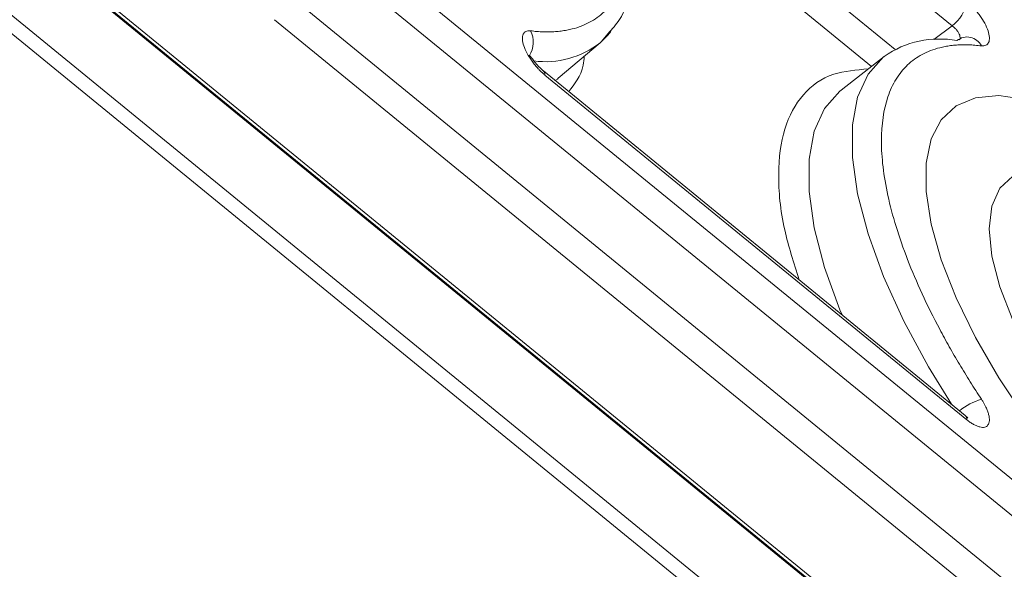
# Model space of a CAD drawing. Header units: millimetres. Extents: x 0 to 420, y 0 to 297.
# Tile 63 of 81: x 341.51 to 353.12, y 170.07 to 176.55. Entities that reach past the tile are written whole.
import ezdxf

# ---------------------------------------------------------------- set-up
doc = ezdxf.new("R2010")
doc.units = ezdxf.units.MM

msp = doc.modelspace()

# ---------------------------------------------------------------- linework, layer by layer
at = {"color": 7, "linetype": 'Continuous', "lineweight": 15}
for p, q in [((339.44197581, 179.28757635), (359.24096366, 163.12089474)), ((359.23625375, 163.07715164), (339.43726326, 179.2438354)), ((339.44657772, 179.2204342), (359.2455682, 163.05375043)), ((339.44657772, 178.20892057), (359.2455682, 162.04223681)), ((339.35818524, 178.06458447), (359.15717572, 161.89790071)), ((355.01600551, 169.65462615), (345.36399788, 177.5358843)), ((345.19031072, 177.24976308), (354.84231835, 169.36850493)), ((344.68916362, 176.83341614), (354.34117125, 168.952158)), ((354.16747355, 168.66602387), (344.51546592, 176.54728202)), ((348.36605205, 176.28686305), (348.44796181, 176.38659666)), ((347.86106695, 175.85798099), (348.35435893, 176.2767462)), ((351.70286809, 176.11524609), (351.19392909, 175.71564448)), ((352.65749421, 171.88396398), (347.68518815, 175.94405481)), ((352.67615473, 171.83466692), (347.70384866, 175.89475775))]:
    msp.add_line(p, q, dxfattribs=at)
at = {"color": 8, "linetype": 'Continuous', "lineweight": 15}
for p, q in [((348.98181487, 179.34943224), (352.50246756, 176.47467563)), ((351.83040972, 176.19788428), (348.46723346, 178.94405496)), ((351.55229057, 175.99701884), (348.61285345, 178.39718921)), ((352.50246756, 176.47467563), (352.28848801, 176.31280692))]:
    msp.add_line(p, q, dxfattribs=at)
at = {"color": 7, "linetype": 'Continuous', "lineweight": 15, "flags": 128}
for points in [[(348.35435893, 176.2767462), (348.44395786, 176.36524293), (348.47857359, 176.40755069)], [(355.32535284, 169.83925836), (354.91270885, 170.16388489), (354.50226177, 170.53590096), (354.10276233, 170.94737843), (353.72272946, 171.38953757), (353.37026064, 171.85295783), (353.05286853, 172.32776283), (352.7773177, 172.80383541), (352.54947711, 173.27103273), (352.37420944, 173.71938413), (352.25524732, 174.13934276), (352.19512484, 174.52195764), (352.19512484, 174.85907149), (352.25524732, 175.14350145), (352.37420944, 175.36918524), (352.54947711, 175.53131023), (352.7773177, 175.62642096), (353.05286853, 175.65249655), (353.37026064, 175.60897432), (353.72272946, 175.49678852), (353.98505145, 175.37925548)], [(353.97430927, 175.3845731), (353.72272946, 175.49678852), (353.37026064, 175.60897432), (353.05286853, 175.65249655), (352.7773177, 175.62642096), (352.54947711, 175.53131023), (352.37420944, 175.36918524), (352.25524732, 175.14350145), (352.19512484, 174.85907149), (352.19512484, 174.52195764), (352.25524732, 174.13934276), (352.37420944, 173.71938413), (352.54947711, 173.27103273), (352.7773177, 172.80383541), (353.05286853, 172.32776283), (353.37026064, 171.85295783), (353.72272946, 171.38953757), (354.10276233, 170.94737843), (354.50226177, 170.53590096), (354.91270885, 170.16388489), (355.32535284, 169.83925836)]]:
    msp.add_lwpolyline(points, dxfattribs=at)
at = {"color": 8, "linetype": 'Continuous', "lineweight": 15, "flags": 128}
for points in [[(351.70286809, 176.11524609), (351.69489443, 176.10890513), (351.51228795, 175.90515479), (351.38871865, 175.6365227), (351.32638346, 175.3077613), (351.32638346, 174.92470278), (351.38871865, 174.49414293), (351.51228795, 174.0237078), (351.69489443, 173.52174616), (351.93330599, 172.99715102), (352.22329474, 172.45922845), (352.49464932, 172.01694394)], [(347.82553979, 175.82945846), (347.84997969, 175.84873718), (347.86106695, 175.85798099)], [(351.19392909, 175.71564448), (351.18035517, 175.70475798), (350.9999772, 175.50053852), (350.87794363, 175.23232558), (350.81639079, 174.90480065), (350.81639079, 174.52369055), (350.87794363, 174.09564911), (350.9999772, 173.6281454), (351.18035517, 173.12934968), (351.20479771, 173.07015646)], [(357.05188269, 170.38848553), (356.96786821, 170.21338053), (356.81484881, 170.07042702), (356.60717548, 169.99786443), (356.35115972, 169.9978984), (356.05456708, 170.07053221), (355.72642752, 170.21354527), (355.37669824, 170.42260932), (355.01600551, 170.6913659), (354.65531805, 171.01164569), (354.30558877, 171.37371809), (353.97744394, 171.76658802), (353.68085657, 172.1783099), (353.42483554, 172.59637487), (353.21716221, 173.00808495), (353.06414808, 173.40092734), (352.97043456, 173.76297007), (352.93888238, 174.08320619), (352.97043456, 174.35191071), (353.06414808, 174.56091162), (353.21716221, 174.70386943), (353.40459452, 174.77295939)]]:
    msp.add_lwpolyline(points, dxfattribs=at)
at = {"color": 7, "linetype": 'Continuous', "lineweight": 15}
for centre, radius, start, end in [((352.22499349, 176.83889063), 0.45786945, 307.301652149, 350.180220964), ((352.35191148, 175.18934566), 1.13072938, 79.410163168, 125.029923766), ((352.67922665, 176.15502991), 0.18851284, 26.524105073, 129.344278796)]:
    msp.add_arc(centre, radius, start, end, dxfattribs=at)
at = {"color": 8, "linetype": 'Continuous', "lineweight": 15}
for centre, radius, start, end in [((347.27905429, 176.28084492), 0.28704445, 326.927931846, 28.165929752), ((347.7080713, 177.09670531), 1.04404054, 262.460666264, 308.245000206), ((347.64510357, 175.90078459), 0.05905344, 354.142342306, 46.155617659), ((353.0643531, 171.3471057), 0.76014251, 106.544271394, 128.730559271), ((352.61789536, 171.84079421), 0.05858069, 353.996121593, 47.470399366)]:
    msp.add_arc(centre, radius, start, end, dxfattribs=at)
at = {"color": 7, "linetype": 'Continuous', "lineweight": 15}
for points, knots in [([(348.44796181, 176.38659666), (348.49490729, 176.4380422), (348.62088453, 176.57609527), (348.73483503, 176.89331152), (348.79363489, 177.32788055), (348.75148641, 177.8506079), (348.6409122, 178.36712167), (348.50385888, 178.72200171), (348.44995588, 178.86157584)], [0, 0, 0, 0, 0.107119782, 0.2874537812, 0.4747588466, 0.6688884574, 0.8697740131, 1, 1, 1, 1]), ([(347.53210986, 176.41633822), (347.5579516, 176.41349662), (347.60957657, 176.40781986), (347.68431784, 176.40386957), (347.75693415, 176.40328255), (347.82724285, 176.4063833), (347.89529234, 176.41308445), (347.96107029, 176.42341142), (348.07894227, 176.44928153), (348.23607906, 176.50933405), (348.40801654, 176.63380073), (348.54383919, 176.80145709), (348.62457226, 176.97543143), (348.66965577, 177.13241673), (348.693406, 177.25786123), (348.70826521, 177.39141863), (348.71009092, 177.48738586), (348.71100514, 177.5354415)], [0, 0, 0, 0, 0.0353745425, 0.0706690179, 0.1059164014, 0.1411498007, 0.1764023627, 0.2117071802, 0.2470971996, 0.3735215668, 0.5000096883, 0.6264340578, 0.7529221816, 0.8147685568, 0.8764452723, 0.9381299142, 1, 1, 1, 1]), ([(352.67615695, 176.76080075), (352.68513555, 176.75325454), (352.70309354, 176.73816147), (352.72984209, 176.71280512), (352.76033708, 176.6814431), (352.79382273, 176.64319691), (352.84021521, 176.58302578), (352.88935572, 176.50434478), (352.9291536, 176.41362413), (352.94503189, 176.33521935), (352.9380544, 176.28562103), (352.92042402, 176.25846277), (352.90143638, 176.24484316), (352.87758409, 176.23746309), (352.85779468, 176.23863346), (352.84789835, 176.23921874)], [0, 0, 0, 0, 0.0417647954, 0.0835332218, 0.1257417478, 0.1882165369, 0.250586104, 0.3754009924, 0.5002273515, 0.6248869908, 0.7498160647, 0.8120013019, 0.8746333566, 0.93730636, 1, 1, 1, 1]), ([(347.70385127, 175.89475622), (347.69487266, 175.90230242), (347.67691467, 175.91739549), (347.65016613, 175.94275184), (347.61967113, 175.97411386), (347.58618549, 176.01236005), (347.539793, 176.07253118), (347.49065249, 176.15121219), (347.45085461, 176.24193283), (347.43497632, 176.32033761), (347.44195381, 176.36993593), (347.45958419, 176.39709419), (347.47857183, 176.4107138), (347.50242412, 176.41809388), (347.52221353, 176.4169235), (347.53210986, 176.41633822)], [0, 0, 0, 0, 0.04176479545, 0.08353322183, 0.12574174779, 0.18821653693, 0.25058610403, 0.37540099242, 0.50022735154, 0.62488699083, 0.74981606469, 0.81200130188, 0.87463335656, 0.93730635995, 1, 1, 1, 1]), ([(352.84789835, 176.23921874), (352.82205661, 176.24206034), (352.77043164, 176.2477371), (352.69569037, 176.2516874), (352.62307406, 176.25227441), (352.55276536, 176.24917366), (352.48471587, 176.24247252), (352.41893793, 176.23214552), (352.30106586, 176.20627567), (352.14393035, 176.14621932), (351.97198736, 176.02176919), (351.8361851, 175.85405169), (351.7079554, 175.57824146), (351.64325552, 175.14113933), (351.70794885, 174.59843308), (351.83616523, 174.11322118), (351.97193658, 173.72379896), (352.14389476, 173.31847942), (352.31545641, 172.97277694), (352.46709478, 172.6953805), (352.58686501, 172.48898904), (352.71319064, 172.28222227), (352.80295087, 172.14466289), (352.84789835, 172.07577998)], [0, 0, 0, 0, 0.0176952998, 0.035350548, 0.0529822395, 0.0706069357, 0.0882412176, 0.1059016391, 0.1236046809, 0.1868455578, 0.2501183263, 0.3133592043, 0.376631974, 0.5000048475, 0.623377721, 0.6866185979, 0.7498913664, 0.8131322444, 0.876405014, 0.9073422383, 0.9381945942, 0.969050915, 1, 1, 1, 1]), ([(347.6866949, 175.94277327), (347.66698321, 175.96030557), (347.62927673, 175.99384309), (347.58102602, 176.05064515), (347.5471737, 176.09585849), (347.52657159, 176.12471439), (347.5181568, 176.12650394), (347.51440912, 176.12730095)], [0, 0, 0, 0, 0.2422869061, 0.4634704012, 0.6653920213, 0.8509762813, 1, 1, 1, 1]), ([(352.84789835, 172.07577998), (352.85456808, 172.06542188), (352.86790814, 172.0447048), (352.88549699, 172.01351894), (352.90360207, 171.97768548), (352.9204609, 171.93790384), (352.93811839, 171.8819701), (352.9449632, 171.82102011), (352.92908479, 171.76858151), (352.88925861, 171.74285015), (352.84006875, 171.74457974), (352.79366637, 171.76013573), (352.75609284, 171.77867026), (352.71661228, 171.80306195), (352.68964354, 171.82412996), (352.67615695, 171.8346657)], [0, 0, 0, 0, 0.04176479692, 0.08353322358, 0.12574174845, 0.18821653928, 0.25058610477, 0.37540099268, 0.50022735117, 0.62488698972, 0.7498160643, 0.81200130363, 0.87463335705, 0.93730636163, 1, 1, 1, 1]), ([(352.68458937, 171.85787942), (352.6850074, 171.85822004), (352.68718368, 171.8599933), (352.67989667, 171.86617943), (352.66622215, 171.87697929), (352.65900096, 171.88268244)], [0, 0, 0, 0, 0.10088451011, 0.52519857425, 1, 1, 1, 1])]:
    msp.add_open_spline(points, degree=3, knots=knots, dxfattribs=at)
at = {"color": 8, "linetype": 'Continuous', "lineweight": 15}
for points, knots in [([(352.50246756, 176.47467563), (352.51231873, 176.46732261), (352.5319472, 176.45267169), (352.5584411, 176.4240288), (352.5793125, 176.3936614), (352.59314314, 176.36363311), (352.59770328, 176.3374043), (352.59497752, 176.31813147), (352.58720369, 176.31184429), (352.58413235, 176.30936031)], [0, 0, 0, 0, 0.1514579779, 0.3017805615, 0.451938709, 0.6018412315, 0.7515559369, 0.9018430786, 1, 1, 1, 1]), ([(348.16694506, 176.11765021), (348.16313625, 176.08140452), (348.14417607, 175.9009745), (348.05489893, 175.78950286), (347.98355622, 175.70042421)], [0, 0, 0, 0, 0.20088500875, 1, 1, 1, 1]), ([(350.69938587, 173.48283846), (350.6359909, 173.68299858), (350.49211253, 174.13727296), (350.43691023, 174.74112986), (350.50583296, 175.286117), (350.72809533, 175.68530294), (351.0615824, 175.93023733), (351.37182925, 175.95558933), (351.51436104, 175.9672364)], [0, 0, 0, 0, 0.1383070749, 0.3138954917, 0.4894839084, 0.6686210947, 0.8477598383, 1, 1, 1, 1])]:
    msp.add_open_spline(points, degree=3, knots=knots, dxfattribs=at)

doc.saveas('drawing.dxf')
